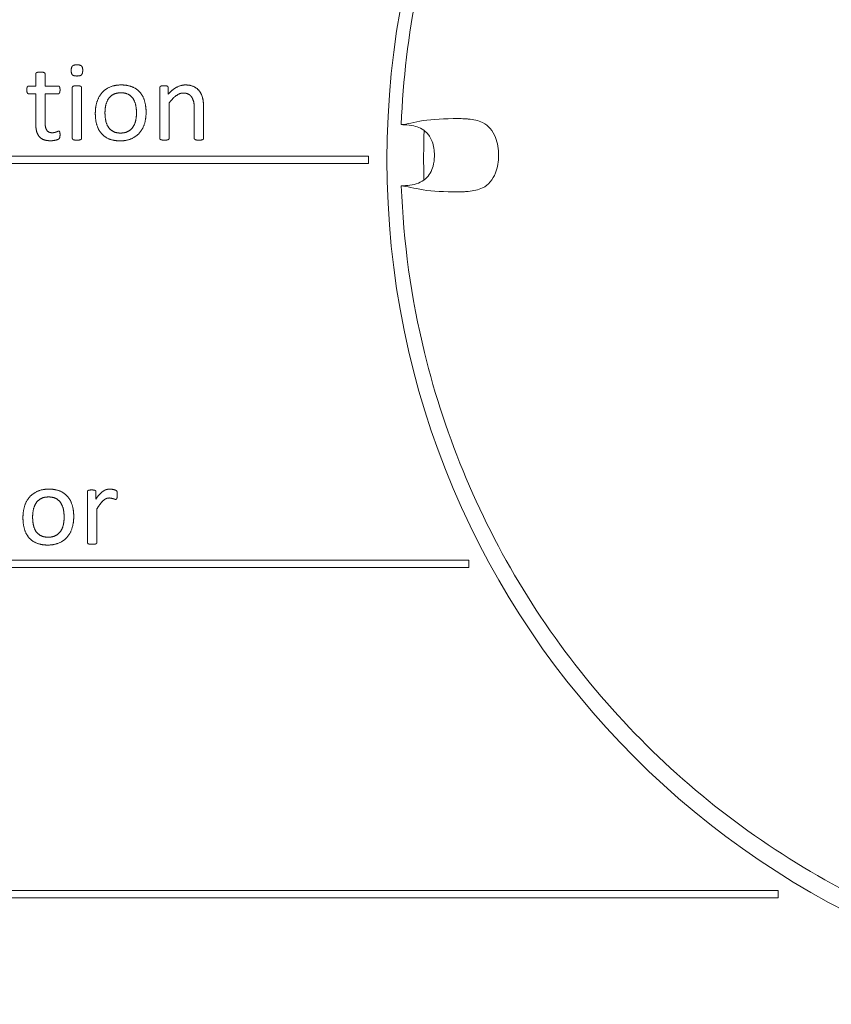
# Model space of a CAD drawing. Extents: x -118729 to -53705, y 33529 to 45095.
# Tile 70 of 83: x -56450 to -56437, y 35576 to 35592. Entities that reach past the tile are written whole.
import ezdxf

# ---------------------------------------------------------------- set-up
doc = ezdxf.new("R2010")
doc.units = 0
doc.header["$LTSCALE"] = 10
doc.header["$MEASUREMENT"] = 0
doc.layers.add('0N', color=7, linetype='CONTINUOUS', lineweight=0)

msp = doc.modelspace()

# ---------------------------------------------------------------- linework, layer by layer
at = {"layer": '0N'}
for p, q in [((-56449.916, 35591.571), (-56449.916, 35591.373)), ((-56449.763, 35591.373), (-56449.763, 35591.571)), ((-56450.032, 35591.246), (-56449.916, 35591.246)), ((-56449.916, 35591.373), (-56450.03, 35591.373)), ((-56449.916, 35591.246), (-56449.916, 35590.761)), ((-56449.549, 35591.373), (-56449.763, 35591.373)), ((-56449.763, 35590.783), (-56449.763, 35591.246)), ((-56449.763, 35591.246), (-56449.549, 35591.246)), ((-56449.318, 35591.349), (-56449.318, 35590.517)), ((-56449.166, 35590.517), (-56449.166, 35591.349)), ((-56447.887, 35591.349), (-56447.887, 35590.517)), ((-56447.75, 35591.239), (-56447.75, 35591.349)), ((-56447.735, 35590.517), (-56447.735, 35591.099)), ((-56447.324, 35591.005), (-56447.324, 35590.517)), ((-56447.172, 35590.517), (-56447.172, 35591.024)), ((-56444.474, 35590.227), (-56460.569, 35590.227)), ((-56460.569, 35590.107), (-56444.474, 35590.107)), ((-56444.474, 35590.107), (-56444.474, 35590.227)), ((-56449.07, 35584.744), (-56449.07, 35583.912)), ((-56448.933, 35584.622), (-56448.933, 35584.744)), ((-56448.918, 35583.912), (-56448.918, 35584.459)), ((-56442.834, 35583.627), (-56460.569, 35583.627)), ((-56460.569, 35583.507), (-56442.834, 35583.507)), ((-56442.834, 35583.507), (-56442.834, 35583.627)), ((-56437.777, 35578.227), (-56460.569, 35578.227)), ((-56437.777, 35578.107), (-56437.777, 35578.227)), ((-56460.569, 35578.107), (-56437.777, 35578.107))]:
    msp.add_line(p, q, dxfattribs=at)
msp.add_circle((-56430.374, 35590.167), 13.8, dxfattribs=at)
msp.add_arc((-56430.374, 35590.167), 13.2, 177.9181, 181.4418, dxfattribs=at)
for points, knots in [([(-56443.939, 35590.743), (-56443.885, 35592.209), (-56443.586, 35593.685), (-56442.555, 35596.404), (-56441.818, 35597.685), (-56440, 35599.922), (-56438.896, 35600.906), (-56436.466, 35602.459), (-56435.109, 35603.046), (-56432.785, 35603.635), (-56431.829, 35603.773), (-56430.874, 35603.808)], [0, 0, 0, 0, 0.733686, 0.733686, 1.454117, 1.454117, 2.175025, 2.175025, 2.895916, 2.895916, 3.373623, 3.373623, 3.373623, 3.373623]), ([(-56443.011, 35590.842), (-56443.232, 35590.84), (-56443.423, 35590.832), (-56443.729, 35590.785), (-56443.85, 35590.747), (-56443.939, 35590.743)], [-1.486989, -1.486989, -1.486989, -1.486989, -0.734513, -0.734513, -0.021321, -0.021321, -0.021321, -0.021321]), ([(-56442.845, 35590.834), (-56442.863, 35590.835), (-56442.886, 35590.837), (-56442.925, 35590.839), (-56442.944, 35590.84), (-56442.978, 35590.841), (-56442.988, 35590.841), (-56443.003, 35590.842), (-56443.007, 35590.842), (-56443.011, 35590.842)], [0, 0, 0, 0, 0.01011591, 0.01011591, 0.01770111, 0.01770111, 0.02537527, 0.02537527, 0.03523514, 0.03523514, 0.03523514, 0.03523514]), ([(-56442.348, 35590.242), (-56442.348, 35590.34), (-56442.363, 35590.442), (-56442.419, 35590.585), (-56442.447, 35590.635), (-56442.52, 35590.72), (-56442.562, 35590.752), (-56442.681, 35590.812), (-56442.761, 35590.826), (-56442.845, 35590.834)], [0.000001, 0.000001, 0.000001, 0.000001, 0.0489155, 0.0489155, 0.077861, 0.077861, 0.1064373, 0.1064373, 0.1489417, 0.1489417, 0.1489417, 0.1489417]), ([(-56443.397, 35590.242), (-56443.397, 35590.318), (-56443.409, 35590.395), (-56443.447, 35590.496), (-56443.462, 35590.526), (-56443.493, 35590.574), (-56443.509, 35590.594), (-56443.555, 35590.641), (-56443.589, 35590.666), (-56443.661, 35590.701), (-56443.698, 35590.713), (-56443.784, 35590.732), (-56443.835, 35590.737), (-56443.903, 35590.741), (-56443.921, 35590.742), (-56443.939, 35590.743)], [0, 0, 0, 0, 0.0377248, 0.0377248, 0.0542094, 0.0542094, 0.0664939, 0.0664939, 0.0871695, 0.0871695, 0.1063255, 0.1063255, 0.1314432, 0.1314432, 0.1405522, 0.1405522, 0.1405522, 0.1405522]), ([(-56443.939, 35589.742), (-56443.845, 35589.746), (-56443.748, 35589.752), (-56443.617, 35589.802), (-56443.576, 35589.827), (-56443.512, 35589.885), (-56443.487, 35589.917), (-56443.447, 35589.987), (-56443.432, 35590.025), (-56443.406, 35590.116), (-56443.399, 35590.17), (-56443.397, 35590.229), (-56443.397, 35590.236), (-56443.397, 35590.242)], [0, 0, 0, 0, 0.0471645, 0.0471645, 0.0702385, 0.0702385, 0.0900848, 0.0900848, 0.1105224, 0.1105224, 0.1372012, 0.1372012, 0.1404329, 0.1404329, 0.1404329, 0.1404329]), ([(-56442.348, 35590.242), (-56442.348, 35590.145), (-56442.363, 35590.043), (-56442.419, 35589.899), (-56442.447, 35589.85), (-56442.52, 35589.765), (-56442.562, 35589.733), (-56442.681, 35589.673), (-56442.761, 35589.659), (-56442.845, 35589.651)], [-0.1638887, -0.1638887, -0.1638887, -0.1638887, -0.1100654, -0.1100654, -0.0782162, -0.0782162, -0.0467731, -0.0467731, -0.0000054, -0.0000054, -0.0000054, -0.0000054]), ([(-56430.992, 35576.682), (-56432.458, 35576.749), (-56433.931, 35577.06), (-56436.641, 35578.115), (-56437.916, 35578.864), (-56440.137, 35580.701), (-56441.112, 35581.813), (-56442.643, 35584.257), (-56443.218, 35585.619), (-56443.778, 35587.909), (-56443.906, 35588.826), (-56443.939, 35589.742)], [0, 0, 0, 0, 0.733686, 0.733686, 1.454117, 1.454117, 2.175025, 2.175025, 2.895916, 2.895916, 3.354117, 3.354117, 3.354117, 3.354117]), ([(-56443.011, 35589.643), (-56443.234, 35589.645), (-56443.425, 35589.652), (-56443.73, 35589.7), (-56443.851, 35589.738), (-56443.939, 35589.742)], [0.000001, 0.000001, 0.000001, 0.000001, 0.683845, 0.683845, 1.323538, 1.323538, 1.323538, 1.323538]), ([(-56442.845, 35589.651), (-56442.863, 35589.649), (-56442.886, 35589.648), (-56442.925, 35589.646), (-56442.944, 35589.645), (-56442.978, 35589.644), (-56442.988, 35589.643), (-56443.003, 35589.643), (-56443.007, 35589.643), (-56443.011, 35589.643)], [-0.04048984, -0.04048984, -0.04048984, -0.04048984, -0.02886532, -0.02886532, -0.02014893, -0.02014893, -0.0113303, -0.0113303, 0, 0, 0, 0])]:
    msp.add_open_spline(points, degree=3, knots=knots, dxfattribs=at)
for points, degree in [([(-56449.242, 35591.72), (-56449.296, 35591.72), (-56449.336, 35591.681), (-56449.336, 35591.627)], 2), ([(-56449.148, 35591.63), (-56449.148, 35591.681), (-56449.188, 35591.72), (-56449.242, 35591.72)], 2), ([(-56449.84, 35591.6), (-56449.863, 35591.6), (-56449.892, 35591.597), (-56449.909, 35591.588), (-56449.916, 35591.577), (-56449.916, 35591.571)], 2), ([(-56449.763, 35591.571), (-56449.763, 35591.577), (-56449.771, 35591.588), (-56449.787, 35591.597), (-56449.816, 35591.6), (-56449.84, 35591.6)], 2), ([(-56449.336, 35591.627), (-56449.336, 35591.575), (-56449.297, 35591.537), (-56449.243, 35591.537)], 2), ([(-56449.243, 35591.537), (-56449.189, 35591.537), (-56449.148, 35591.575), (-56449.148, 35591.63)], 2), ([(-56448.518, 35591.391), (-56448.624, 35591.391), (-56448.783, 35591.322), (-56448.889, 35591.198), (-56448.942, 35591.028), (-56448.942, 35590.926)], 2), ([(-56448.112, 35590.942), (-56448.112, 35591.047), (-56448.162, 35591.214), (-56448.264, 35591.33), (-56448.416, 35591.391), (-56448.518, 35591.391)], 2), ([(-56447.469, 35591.391), (-56447.54, 35591.391), (-56447.68, 35591.317), (-56447.75, 35591.239)], 2), ([(-56447.172, 35591.024), (-56447.172, 35591.113), (-56447.202, 35591.24), (-56447.272, 35591.334), (-56447.386, 35591.391), (-56447.469, 35591.391)], 2), ([(-56450.03, 35591.373), (-56450.038, 35591.373), (-56450.05, 35591.366), (-56450.058, 35591.35), (-56450.062, 35591.326), (-56450.062, 35591.31)], 2), ([(-56450.062, 35591.31), (-56450.062, 35591.276), (-56450.045, 35591.246), (-56450.032, 35591.246)], 2), ([(-56449.519, 35591.31), (-56449.519, 35591.326), (-56449.522, 35591.35), (-56449.531, 35591.366), (-56449.543, 35591.373), (-56449.549, 35591.373)], 2), ([(-56449.549, 35591.246), (-56449.536, 35591.246), (-56449.519, 35591.276), (-56449.519, 35591.31)], 2), ([(-56449.243, 35591.377), (-56449.265, 35591.377), (-56449.295, 35591.374), (-56449.312, 35591.366), (-56449.318, 35591.355), (-56449.318, 35591.349)], 2), ([(-56449.166, 35591.349), (-56449.166, 35591.355), (-56449.174, 35591.366), (-56449.19, 35591.374), (-56449.219, 35591.377), (-56449.243, 35591.377)], 2), ([(-56448.784, 35590.937), (-56448.784, 35591.008), (-56448.754, 35591.127), (-56448.691, 35591.215), (-56448.593, 35591.263), (-56448.524, 35591.263)], 2), ([(-56448.524, 35591.263), (-56448.451, 35591.263), (-56448.353, 35591.21), (-56448.294, 35591.12), (-56448.269, 35591), (-56448.269, 35590.932)], 2), ([(-56447.819, 35591.377), (-56447.839, 35591.377), (-56447.865, 35591.375), (-56447.882, 35591.366), (-56447.887, 35591.356), (-56447.887, 35591.349)], 2), ([(-56447.75, 35591.349), (-56447.75, 35591.356), (-56447.757, 35591.366), (-56447.771, 35591.375), (-56447.798, 35591.377), (-56447.819, 35591.377)], 2), ([(-56447.735, 35591.099), (-56447.672, 35591.178), (-56447.558, 35591.259), (-56447.501, 35591.259)], 2), ([(-56447.501, 35591.259), (-56447.456, 35591.259), (-56447.388, 35591.225), (-56447.347, 35591.163), (-56447.324, 35591.076), (-56447.324, 35591.005)], 2), ([(-56448.942, 35590.926), (-56448.942, 35590.821), (-56448.892, 35590.654), (-56448.791, 35590.538), (-56448.639, 35590.477), (-56448.536, 35590.477)], 2), ([(-56448.529, 35590.605), (-56448.602, 35590.605), (-56448.701, 35590.658), (-56448.759, 35590.747), (-56448.784, 35590.868), (-56448.784, 35590.937)], 2), ([(-56448.536, 35590.477), (-56448.43, 35590.477), (-56448.272, 35590.547), (-56448.165, 35590.67), (-56448.112, 35590.841), (-56448.112, 35590.942)], 2), ([(-56448.269, 35590.932), (-56448.269, 35590.86), (-56448.299, 35590.741), (-56448.363, 35590.654), (-56448.461, 35590.605), (-56448.529, 35590.605)], 2), ([(-56449.916, 35590.761), (-56449.916, 35590.689), (-56449.889, 35590.583), (-56449.83, 35590.513), (-56449.738, 35590.479), (-56449.672, 35590.479)], 2), ([(-56449.646, 35590.61), (-56449.713, 35590.61), (-56449.763, 35590.698), (-56449.763, 35590.783)], 2), ([(-56449.54, 35590.636), (-56449.547, 35590.636), (-56449.566, 35590.628), (-56449.592, 35590.618), (-56449.626, 35590.61), (-56449.646, 35590.61)], 2), ([(-56449.519, 35590.579), (-56449.519, 35590.596), (-56449.522, 35590.618), (-56449.527, 35590.631), (-56449.536, 35590.636), (-56449.54, 35590.636)], 2), ([(-56443.939, 35590.743), (-56443.939, 35590.743), (-56443.939, 35590.743), (-56443.939, 35590.743)], 3), ([(-56443.939, 35590.743), (-56443.939, 35590.743), (-56443.939, 35590.743), (-56443.939, 35590.743)], 3), ([(-56449.672, 35590.479), (-56449.651, 35590.479), (-56449.609, 35590.485), (-56449.571, 35590.493), (-56449.541, 35590.506), (-56449.527, 35590.521), (-56449.519, 35590.552), (-56449.519, 35590.579)], 2), ([(-56449.318, 35590.517), (-56449.318, 35590.511), (-56449.312, 35590.501), (-56449.295, 35590.493), (-56449.265, 35590.489), (-56449.243, 35590.489)], 2), ([(-56449.243, 35590.489), (-56449.219, 35590.489), (-56449.19, 35590.493), (-56449.174, 35590.501), (-56449.166, 35590.511), (-56449.166, 35590.517)], 2), ([(-56447.887, 35590.517), (-56447.887, 35590.511), (-56447.881, 35590.501), (-56447.864, 35590.493), (-56447.834, 35590.489), (-56447.812, 35590.489)], 2), ([(-56447.812, 35590.489), (-56447.788, 35590.489), (-56447.759, 35590.493), (-56447.743, 35590.501), (-56447.735, 35590.511), (-56447.735, 35590.517)], 2), ([(-56447.324, 35590.517), (-56447.324, 35590.511), (-56447.316, 35590.501), (-56447.3, 35590.493), (-56447.271, 35590.489), (-56447.247, 35590.489)], 2), ([(-56447.247, 35590.489), (-56447.225, 35590.489), (-56447.196, 35590.493), (-56447.18, 35590.501), (-56447.172, 35590.511), (-56447.172, 35590.517)], 2), ([(-56443.939, 35589.742), (-56443.939, 35589.742), (-56443.939, 35589.742), (-56443.939, 35589.742)], 3), ([(-56443.939, 35589.742), (-56443.939, 35589.742), (-56443.939, 35589.742), (-56443.939, 35589.742)], 3), ([(-56449.701, 35584.786), (-56449.807, 35584.786), (-56449.966, 35584.717), (-56450.072, 35584.593), (-56450.125, 35584.423), (-56450.125, 35584.321)], 2), ([(-56449.967, 35584.331), (-56449.967, 35584.402), (-56449.937, 35584.522), (-56449.874, 35584.61), (-56449.776, 35584.658), (-56449.707, 35584.658)], 2), ([(-56449.707, 35584.658), (-56449.634, 35584.658), (-56449.536, 35584.605), (-56449.477, 35584.515), (-56449.452, 35584.395), (-56449.452, 35584.327)], 2), ([(-56449.295, 35584.337), (-56449.295, 35584.442), (-56449.345, 35584.609), (-56449.447, 35584.725), (-56449.599, 35584.786), (-56449.701, 35584.786)], 2), ([(-56449.002, 35584.772), (-56449.022, 35584.772), (-56449.048, 35584.77), (-56449.065, 35584.761), (-56449.07, 35584.751), (-56449.07, 35584.744)], 2), ([(-56448.933, 35584.744), (-56448.933, 35584.751), (-56448.94, 35584.761), (-56448.954, 35584.77), (-56448.981, 35584.772), (-56449.002, 35584.772)], 2), ([(-56448.705, 35584.786), (-56448.732, 35584.786), (-56448.785, 35584.772), (-56448.838, 35584.736), (-56448.899, 35584.673), (-56448.933, 35584.622)], 2), ([(-56448.918, 35584.459), (-56448.886, 35584.51), (-56448.833, 35584.581), (-56448.783, 35584.623), (-56448.739, 35584.641), (-56448.716, 35584.641)], 2), ([(-56448.716, 35584.641), (-56448.696, 35584.641), (-56448.664, 35584.633), (-56448.637, 35584.626), (-56448.615, 35584.618), (-56448.607, 35584.618)], 2), ([(-56448.585, 35584.69), (-56448.585, 35584.711), (-56448.586, 35584.736), (-56448.588, 35584.748), (-56448.593, 35584.757), (-56448.603, 35584.766), (-56448.63, 35584.775), (-56448.664, 35584.783), (-56448.694, 35584.786), (-56448.705, 35584.786)], 2), ([(-56448.607, 35584.618), (-56448.601, 35584.618), (-56448.593, 35584.626), (-56448.587, 35584.641), (-56448.585, 35584.67), (-56448.585, 35584.69)], 2), ([(-56450.125, 35584.321), (-56450.125, 35584.215), (-56450.076, 35584.049), (-56449.974, 35583.933), (-56449.822, 35583.872), (-56449.719, 35583.872)], 2), ([(-56449.712, 35584), (-56449.785, 35584), (-56449.884, 35584.053), (-56449.943, 35584.142), (-56449.967, 35584.263), (-56449.967, 35584.331)], 2), ([(-56449.719, 35583.872), (-56449.614, 35583.872), (-56449.455, 35583.942), (-56449.348, 35584.064), (-56449.295, 35584.236), (-56449.295, 35584.337)], 2), ([(-56449.452, 35584.327), (-56449.452, 35584.255), (-56449.482, 35584.135), (-56449.546, 35584.049), (-56449.644, 35584), (-56449.712, 35584)], 2), ([(-56449.07, 35583.912), (-56449.07, 35583.906), (-56449.064, 35583.895), (-56449.047, 35583.888), (-56449.018, 35583.884), (-56448.995, 35583.884)], 2), ([(-56448.995, 35583.884), (-56448.971, 35583.884), (-56448.942, 35583.888), (-56448.926, 35583.895), (-56448.918, 35583.906), (-56448.918, 35583.912)], 2)]:
    msp.add_open_spline(points, degree=degree, dxfattribs=at)

doc.saveas('drawing.dxf')
